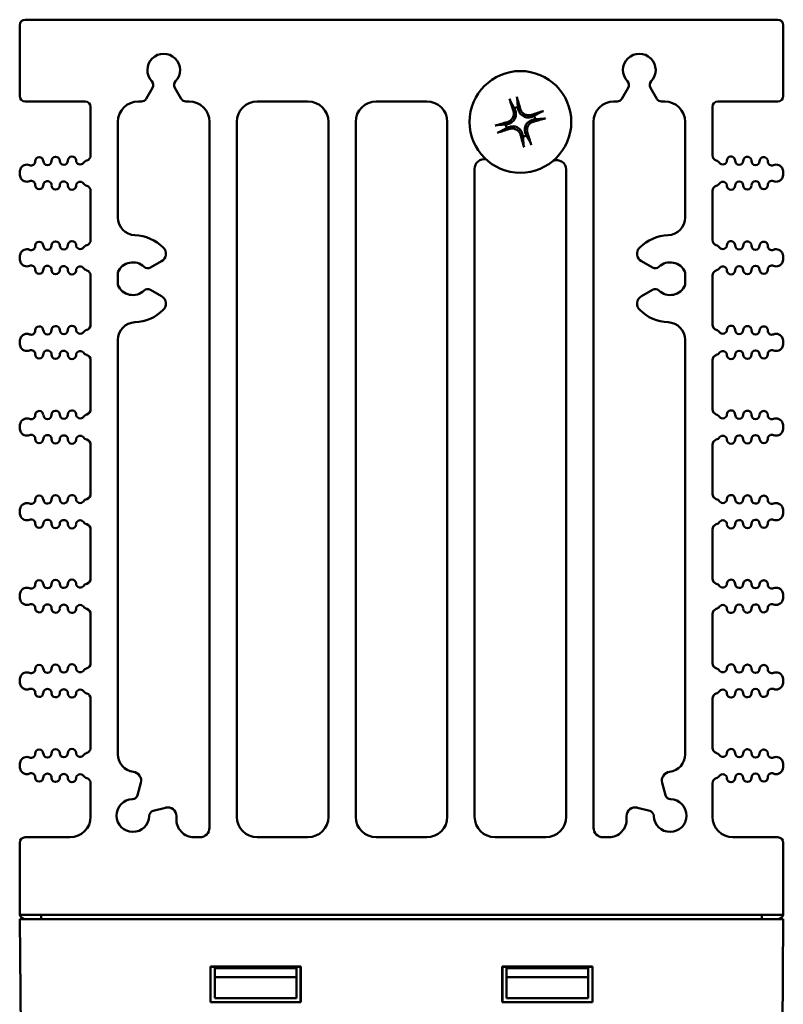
# Model space of a CAD drawing. Header units: inches. Extents: x 1 to 24, y 0.4 to 18.8.
# Tile 15 of 17: x 9.3 to 12.1, y 15.2 to 18.8. Entities that reach past the tile are written whole.
import ezdxf

# ---------------------------------------------------------------- set-up
doc = ezdxf.new("R2010")
doc.units = ezdxf.units.IN
doc.header["$LTSCALE"] = 0.8
doc.header["$MEASUREMENT"] = 0
doc.layers.add('Visible (ANSI)', color=7, linetype='Continuous', lineweight=50)

msp = doc.modelspace()

# ---------------------------------------------------------------- linework, layer by layer
at = {"layer": 'Visible (ANSI)'}
for p, q in [((9.3447, 18.4956), (9.3447, 18.7556)), ((12.1247, 18.7756), (9.3647, 18.7756)), ((12.1447, 18.4956), (12.1447, 18.7556)), ((9.8087, 18.4856), (9.8318, 18.5257)), ((9.9135, 18.5257), (9.9367, 18.4856)), ((11.5527, 18.4856), (11.5758, 18.5257)), ((11.6575, 18.5257), (11.6807, 18.4856)), ((9.3647, 18.4756), (9.5847, 18.4756)), ((9.7797, 18.4756), (9.7913, 18.4756)), ((9.954, 18.4756), (9.9657, 18.4756)), ((10.2157, 18.4756), (10.4017, 18.4756)), ((10.6517, 18.4756), (10.8377, 18.4756)), ((11.5237, 18.4756), (11.5353, 18.4756)), ((11.698, 18.4756), (11.7097, 18.4756)), ((11.9047, 18.4756), (12.1247, 18.4756)), ((9.6047, 18.4556), (9.6047, 18.2779)), ((11.8847, 18.2779), (11.8847, 18.4556)), ((9.7047, 18.0499), (9.7047, 18.4006)), ((10.0407, 18.4006), (10.0407, 15.8106)), ((10.1407, 15.8506), (10.1407, 18.4006)), ((10.4767, 18.4006), (10.4767, 15.8506)), ((10.5767, 15.8506), (10.5767, 18.4006)), ((10.9127, 18.4006), (10.9127, 15.8506)), ((11.4487, 15.8106), (11.4487, 18.4006)), ((11.7847, 18.4006), (11.7847, 18.0499)), ((9.3447, 18.2117), (9.3447, 18.2134)), ((11.0127, 15.8506), (11.0127, 18.2283)), ((11.3487, 18.2254), (11.3487, 15.8506)), ((12.1447, 18.2117), (12.1447, 18.2134)), ((9.6047, 18.1472), (9.6047, 17.9673)), ((11.8847, 17.9673), (11.8847, 18.1472)), ((9.3447, 17.9012), (9.3447, 17.9028)), ((9.8246, 17.866), (9.8648, 17.8893)), ((11.6245, 17.8893), (11.6647, 17.866)), ((12.1447, 17.9012), (12.1447, 17.9028)), ((9.7047, 17.8012), (9.7047, 17.8491)), ((11.7847, 17.8491), (11.7847, 17.8012)), ((9.6047, 17.8366), (9.6047, 17.6568)), ((11.8847, 17.6568), (11.8847, 17.8366)), ((9.8648, 17.7611), (9.8246, 17.7843)), ((11.6647, 17.7843), (11.6245, 17.7611)), ((9.7047, 16.0799), (9.7047, 17.6004)), ((11.7847, 17.6004), (11.7847, 16.0799)), ((9.3447, 17.5906), (9.3447, 17.5922)), ((12.1447, 17.5906), (12.1447, 17.5922)), ((9.6047, 17.5261), (9.6047, 17.3462)), ((11.8847, 17.3462), (11.8847, 17.5261)), ((9.3447, 17.2801), (9.3447, 17.2817)), ((12.1447, 17.2801), (12.1447, 17.2817)), ((9.6047, 17.2155), (9.6047, 17.0357)), ((11.8847, 17.0357), (11.8847, 17.2155)), ((9.3447, 16.9695), (9.3447, 16.9711)), ((12.1447, 16.9695), (12.1447, 16.9711)), ((9.6047, 16.905), (9.6047, 16.7251)), ((11.8847, 16.7251), (11.8847, 16.905)), ((9.3447, 16.659), (9.3447, 16.6606)), ((12.1447, 16.659), (12.1447, 16.6606)), ((9.6047, 16.5944), (9.6047, 16.4146)), ((11.8847, 16.4146), (11.8847, 16.5944)), ((9.3447, 16.3484), (9.3447, 16.35)), ((12.1447, 16.3484), (12.1447, 16.35)), ((9.6047, 16.2839), (9.6047, 16.104)), ((11.8847, 16.104), (11.8847, 16.2839)), ((9.3447, 16.0378), (9.3447, 16.0395)), ((12.1447, 16.0378), (12.1447, 16.0395)), ((9.6047, 15.9733), (9.6047, 15.8506)), ((9.7767, 15.93), (9.7888, 15.9754)), ((11.7005, 15.9754), (11.7127, 15.93)), ((11.8847, 15.8506), (11.8847, 15.9733)), ((9.8794, 15.8842), (9.8345, 15.8722)), ((11.6549, 15.8722), (11.61, 15.8842)), ((9.3447, 15.4956), (9.3447, 15.7556)), ((9.5297, 15.7756), (9.3647, 15.7756)), ((10.0057, 15.7756), (9.9842, 15.7756)), ((10.4017, 15.7756), (10.2157, 15.7756)), ((10.8377, 15.7756), (10.6517, 15.7756)), ((11.2737, 15.7756), (11.0877, 15.7756)), ((11.5051, 15.7756), (11.4837, 15.7756)), ((12.1247, 15.7756), (11.9597, 15.7756)), ((12.1447, 15.4956), (12.1447, 15.7556)), ((9.3447, 15.4756), (9.3947, 15.4756)), ((9.3447, 15.4756), (9.3605, 13.6646)), ((9.3453, 15.4906), (12.144, 15.4906)), ((12.0947, 15.4756), (9.3947, 15.4756)), ((9.4237, 15.4756), (9.4237, 15.4906)), ((12.0657, 15.4756), (12.0657, 15.4906)), ((12.0947, 15.4756), (12.1447, 15.4756)), ((12.1289, 13.6646), (12.1447, 15.4756)), ((10.0441, 15.3011), (10.0447, 15.3006)), ((10.0441, 15.1701), (10.0441, 15.3011)), ((10.0441, 15.3011), (10.3752, 15.3011)), ((10.0447, 15.3006), (10.0447, 15.1706)), ((10.3747, 15.3006), (10.0447, 15.3006)), ((10.0597, 15.2956), (10.0596, 15.3006)), ((10.0597, 15.2956), (10.3597, 15.2956)), ((10.0597, 15.2626), (10.0597, 15.2956)), ((10.3597, 15.3006), (10.3597, 15.2956)), ((10.3597, 15.2956), (10.3597, 15.2626)), ((10.3752, 15.3011), (10.3747, 15.3006)), ((10.3747, 15.1706), (10.3747, 15.3006)), ((10.3752, 15.3011), (10.3752, 15.1701)), ((11.1141, 15.3011), (11.4452, 15.3011)), ((11.1141, 15.3011), (11.1147, 15.3006)), ((11.1141, 15.1701), (11.1141, 15.3011)), ((11.4447, 15.3006), (11.1147, 15.3006)), ((11.1147, 15.3006), (11.1147, 15.1706)), ((11.1297, 15.2956), (11.1296, 15.3006)), ((11.1297, 15.2956), (11.4297, 15.2956)), ((11.1297, 15.2626), (11.1297, 15.2956)), ((11.4297, 15.3006), (11.4297, 15.2956)), ((11.4297, 15.2956), (11.4297, 15.2626)), ((11.4452, 15.3011), (11.4447, 15.3006)), ((11.4447, 15.1706), (11.4447, 15.3006)), ((11.4452, 15.3011), (11.4452, 15.1701)), ((10.0597, 15.2626), (10.3597, 15.2626)), ((10.0597, 15.1856), (10.0597, 15.2626)), ((10.3597, 15.2626), (10.3597, 15.1856)), ((11.1297, 15.2626), (11.4297, 15.2626)), ((11.1297, 15.1856), (11.1297, 15.2626)), ((11.4297, 15.2626), (11.4297, 15.1856)), ((10.3597, 15.1856), (10.0597, 15.1856)), ((11.4297, 15.1856), (11.1297, 15.1856)), ((10.0441, 15.1701), (10.0447, 15.1706)), ((10.3752, 15.1701), (10.0441, 15.1701)), ((10.0447, 15.1706), (10.3747, 15.1706)), ((10.3752, 15.1701), (10.3747, 15.1706)), ((11.1141, 15.1701), (11.1147, 15.1706)), ((11.4452, 15.1701), (11.1141, 15.1701)), ((11.1147, 15.1706), (11.4447, 15.1706)), ((11.4452, 15.1701), (11.4447, 15.1706))]:
    msp.add_line(p, q, dxfattribs=at)
msp.add_circle((11.1807, 18.4006), 0.1865, dxfattribs=at)
for centre, radius, start, end in [((9.3647, 18.7556), 0.02, 90, 180), ((12.1247, 18.7556), 0.02, 0, 90), ((9.8727, 18.5906), 0.06, 316.6545, 223.3455), ((11.6167, 18.5906), 0.06, 316.6545, 223.3455), ((9.8145, 18.5357), 0.02, 330, 43.3455), ((9.9308, 18.5357), 0.02, 136.6545, 210), ((11.5585, 18.5357), 0.02, 330, 43.3455), ((11.6748, 18.5357), 0.02, 136.6545, 210), ((9.3647, 18.4956), 0.02, 180, 270), ((9.5847, 18.4556), 0.02, 0, 90), ((9.7797, 18.4006), 0.075, 90, 180), ((9.7913, 18.4956), 0.02, 270, 330), ((9.954, 18.4956), 0.02, 210, 270), ((9.9657, 18.4006), 0.075, 0, 90), ((10.2157, 18.4006), 0.075, 90, 180), ((10.4017, 18.4006), 0.075, 0, 90), ((10.6517, 18.4006), 0.075, 90, 180), ((10.8377, 18.4006), 0.075, 0, 90), ((11.5237, 18.4006), 0.075, 90, 180), ((11.5353, 18.4956), 0.02, 270, 330), ((11.698, 18.4956), 0.02, 210, 270), ((11.7097, 18.4006), 0.075, 0, 90), ((11.9047, 18.4556), 0.02, 90, 180), ((12.1247, 18.4956), 0.02, 270, 0), ((11.1807, 18.4006), 0.0546, 99.8227, 113.6093), ((11.1807, 18.4006), 0.0546, 189.8227, 203.6093), ((11.1807, 18.4006), 0.0546, 9.8227, 23.6093), ((11.1807, 18.4006), 0.0546, 279.8227, 293.6093), ((9.3863, 18.2558), 0.015, 246.8521, 1.1017), ((9.4163, 18.2564), 0.015, 1.1017, 181.1017), ((9.4463, 18.257), 0.015, 181.1017, 1.1017), ((9.4763, 18.2576), 0.015, 1.1017, 181.1017), ((9.5063, 18.2582), 0.015, 181.1017, 1.1017), ((9.5363, 18.2587), 0.015, 1.1017, 181.1017), ((9.5663, 18.2593), 0.015, 181.1017, 322.4195), ((9.598, 18.2349), 0.025, 107.2568, 142.4195), ((9.5847, 18.2779), 0.02, 287.2568, 0), ((11.0477, 18.2283), 0.035, 77.3107, 180), ((11.3137, 18.2254), 0.035, 0, 111.7357), ((11.9047, 18.2779), 0.02, 180, 252.7432), ((11.8913, 18.2349), 0.025, 37.5805, 72.7432), ((11.923, 18.2593), 0.015, 217.5805, 358.8983), ((11.953, 18.2587), 0.015, 358.8983, 178.8983), ((11.983, 18.2582), 0.015, 178.8983, 358.8983), ((12.013, 18.2576), 0.015, 358.8983, 178.8983), ((12.043, 18.257), 0.015, 178.8983, 358.8983), ((12.073, 18.2564), 0.015, 358.8983, 178.8983), ((12.103, 18.2558), 0.015, 178.8983, 293.1479), ((9.3872, 18.2134), 0.0425, 160.9481, 180), ((9.3872, 18.2117), 0.0425, 180, 199.0519), ((9.3706, 18.2191), 0.025, 66.8521, 160.9481), ((12.1187, 18.2191), 0.025, 19.0519, 113.1479), ((12.1022, 18.2134), 0.0425, 0, 19.0519), ((12.1022, 18.2117), 0.0425, 340.9481, 0), ((9.3706, 18.206), 0.025, 199.0519, 293.1479), ((9.3863, 18.1692), 0.015, 358.8983, 113.1479), ((9.4463, 18.1681), 0.015, 358.8983, 178.8983), ((9.5063, 18.1669), 0.015, 358.8983, 178.8983), ((9.5663, 18.1658), 0.015, 37.5805, 178.8983), ((9.598, 18.1902), 0.025, 217.5805, 252.7432), ((11.8913, 18.1902), 0.025, 287.2568, 322.4195), ((11.923, 18.1658), 0.015, 1.1017, 142.4195), ((11.983, 18.1669), 0.015, 1.1017, 181.1017), ((12.043, 18.1681), 0.015, 1.1017, 181.1017), ((12.103, 18.1692), 0.015, 66.8521, 181.1017), ((12.1187, 18.206), 0.025, 246.8521, 340.9481), ((9.4163, 18.1687), 0.015, 178.8983, 358.8983), ((9.4763, 18.1675), 0.015, 178.8983, 358.8983), ((9.5363, 18.1664), 0.015, 178.8983, 358.8983), ((9.5847, 18.1472), 0.02, 0, 72.7432), ((11.9047, 18.1472), 0.02, 107.2568, 180), ((11.953, 18.1664), 0.015, 181.1017, 1.1017), ((12.013, 18.1675), 0.015, 181.1017, 1.1017), ((12.073, 18.1687), 0.015, 181.1017, 1.1017), ((9.7697, 18.0499), 0.065, 180, 267.4527), ((11.7197, 18.0499), 0.065, 272.5473, 0), ((9.4163, 17.9459), 0.015, 1.1017, 181.1017), ((9.4763, 17.947), 0.015, 1.1017, 181.1017), ((9.5363, 17.9482), 0.015, 1.1017, 181.1017), ((9.5847, 17.9673), 0.02, 287.2568, 0), ((9.7597, 17.8252), 0.16, 45.8354, 87.4527), ((11.7297, 17.8252), 0.16, 92.5473, 134.1646), ((11.9047, 17.9673), 0.02, 180, 252.7432), ((11.953, 17.9482), 0.015, 358.8983, 178.8983), ((12.013, 17.947), 0.015, 358.8983, 178.8983), ((12.073, 17.9459), 0.015, 358.8983, 178.8983), ((9.3706, 17.9085), 0.025, 66.8521, 160.9481), ((9.3863, 17.9453), 0.015, 246.8521, 1.1017), ((9.4463, 17.9464), 0.015, 181.1017, 1.1017), ((9.5063, 17.9476), 0.015, 181.1017, 1.1017), ((9.5663, 17.9488), 0.015, 181.1017, 322.4195), ((9.598, 17.9244), 0.025, 107.2568, 142.4195), ((9.8488, 17.917), 0.032, 300, 45.8354), ((11.6405, 17.917), 0.032, 134.1646, 240), ((11.8913, 17.9244), 0.025, 37.5805, 72.7432), ((11.923, 17.9488), 0.015, 217.5805, 358.8983), ((11.983, 17.9476), 0.015, 178.8983, 358.8983), ((12.043, 17.9464), 0.015, 178.8983, 358.8983), ((12.103, 17.9453), 0.015, 178.8983, 293.1479), ((12.1187, 17.9085), 0.025, 19.0519, 113.1479), ((9.3872, 17.9028), 0.0425, 160.9481, 180), ((9.3872, 17.9012), 0.0425, 180, 199.0519), ((9.3706, 17.8955), 0.025, 199.0519, 293.1479), ((9.7597, 17.8252), 0.06, 46.6545, 156.4435), ((11.7297, 17.8252), 0.06, 23.5565, 133.3455), ((12.1187, 17.8955), 0.025, 246.8521, 340.9481), ((12.1022, 17.9028), 0.0425, 0, 19.0519), ((12.1022, 17.9012), 0.0425, 340.9481, 0), ((9.3863, 17.8587), 0.015, 358.8983, 113.1479), ((9.4163, 17.8581), 0.015, 178.8983, 358.8983), ((9.4463, 17.8575), 0.015, 358.8983, 178.8983), ((9.4763, 17.857), 0.015, 178.8983, 358.8983), ((9.5063, 17.8564), 0.015, 358.8983, 178.8983), ((9.5363, 17.8558), 0.015, 178.8983, 358.8983), ((9.5663, 17.8552), 0.015, 37.5805, 178.8983), ((9.598, 17.8796), 0.025, 217.5805, 252.7432), ((9.5847, 17.8366), 0.02, 0, 72.7432), ((9.8146, 17.8833), 0.02, 226.6545, 300), ((11.6747, 17.8833), 0.02, 240, 313.3455), ((11.9047, 17.8366), 0.02, 107.2568, 180), ((11.8913, 17.8796), 0.025, 287.2568, 322.4195), ((11.923, 17.8552), 0.015, 1.1017, 142.4195), ((11.953, 17.8558), 0.015, 181.1017, 1.1017), ((11.983, 17.8564), 0.015, 1.1017, 181.1017), ((12.013, 17.857), 0.015, 181.1017, 1.1017), ((12.043, 17.8575), 0.015, 1.1017, 181.1017), ((12.073, 17.8581), 0.015, 181.1017, 1.1017), ((12.103, 17.8587), 0.015, 66.8521, 181.1017), ((9.7597, 17.8252), 0.06, 203.5565, 313.3455), ((9.8146, 17.767), 0.02, 60, 133.3455), ((11.6747, 17.767), 0.02, 46.6545, 120), ((11.7297, 17.8252), 0.06, 226.6545, 336.4435), ((9.8488, 17.7333), 0.032, 314.1646, 60), ((11.6405, 17.7333), 0.032, 120, 225.8354), ((9.7597, 17.8252), 0.16, 272.5473, 314.1646), ((11.7297, 17.8252), 0.16, 225.8354, 267.4527), ((9.3863, 17.6347), 0.015, 246.8521, 1.1017), ((9.4163, 17.6353), 0.015, 1.1017, 181.1017), ((9.4463, 17.6359), 0.015, 181.1017, 1.1017), ((9.4763, 17.6365), 0.015, 1.1017, 181.1017), ((9.5063, 17.637), 0.015, 181.1017, 1.1017), ((9.5363, 17.6376), 0.015, 1.1017, 181.1017), ((9.5663, 17.6382), 0.015, 181.1017, 322.4195), ((9.598, 17.6138), 0.025, 107.2568, 142.4195), ((9.5847, 17.6568), 0.02, 287.2568, 0), ((9.7697, 17.6004), 0.065, 92.5473, 180), ((11.7197, 17.6004), 0.065, 0, 87.4527), ((11.9047, 17.6568), 0.02, 180, 252.7432), ((11.8913, 17.6138), 0.025, 37.5805, 72.7432), ((11.923, 17.6382), 0.015, 217.5805, 358.8983), ((11.953, 17.6376), 0.015, 358.8983, 178.8983), ((11.983, 17.637), 0.015, 178.8983, 358.8983), ((12.013, 17.6365), 0.015, 358.8983, 178.8983), ((12.043, 17.6359), 0.015, 178.8983, 358.8983), ((12.073, 17.6353), 0.015, 358.8983, 178.8983), ((12.103, 17.6347), 0.015, 178.8983, 293.1479), ((9.3872, 17.5922), 0.0425, 160.9481, 180), ((9.3706, 17.598), 0.025, 66.8521, 160.9481), ((12.1187, 17.598), 0.025, 19.0519, 113.1479), ((12.1022, 17.5922), 0.0425, 0, 19.0519), ((9.3872, 17.5906), 0.0425, 180, 199.0519), ((9.3706, 17.5849), 0.025, 199.0519, 293.1479), ((9.3863, 17.5481), 0.015, 358.8983, 113.1479), ((9.4463, 17.547), 0.015, 358.8983, 178.8983), ((9.5063, 17.5458), 0.015, 358.8983, 178.8983), ((9.5663, 17.5447), 0.015, 37.5805, 178.8983), ((11.923, 17.5447), 0.015, 1.1017, 142.4195), ((11.983, 17.5458), 0.015, 1.1017, 181.1017), ((12.043, 17.547), 0.015, 1.1017, 181.1017), ((12.103, 17.5481), 0.015, 66.8521, 181.1017), ((12.1187, 17.5849), 0.025, 246.8521, 340.9481), ((12.1022, 17.5906), 0.0425, 340.9481, 0), ((9.4163, 17.5476), 0.015, 178.8983, 358.8983), ((9.4763, 17.5464), 0.015, 178.8983, 358.8983), ((9.5363, 17.5452), 0.015, 178.8983, 358.8983), ((9.598, 17.5691), 0.025, 217.5805, 252.7432), ((9.5847, 17.5261), 0.02, 0, 72.7432), ((11.9047, 17.5261), 0.02, 107.2568, 180), ((11.8913, 17.5691), 0.025, 287.2568, 322.4195), ((11.953, 17.5452), 0.015, 181.1017, 1.1017), ((12.013, 17.5464), 0.015, 181.1017, 1.1017), ((12.073, 17.5476), 0.015, 181.1017, 1.1017), ((9.5847, 17.3462), 0.02, 287.2568, 0), ((11.9047, 17.3462), 0.02, 180, 252.7432), ((9.3706, 17.2874), 0.025, 66.8521, 160.9481), ((9.3863, 17.3242), 0.015, 246.8521, 1.1017), ((9.4163, 17.3248), 0.015, 1.1017, 181.1017), ((9.4463, 17.3253), 0.015, 181.1017, 1.1017), ((9.4763, 17.3259), 0.015, 1.1017, 181.1017), ((9.5063, 17.3265), 0.015, 181.1017, 1.1017), ((9.5363, 17.3271), 0.015, 1.1017, 181.1017), ((9.5663, 17.3276), 0.015, 181.1017, 322.4195), ((9.598, 17.3032), 0.025, 107.2568, 142.4195), ((11.8913, 17.3032), 0.025, 37.5805, 72.7432), ((11.923, 17.3276), 0.015, 217.5805, 358.8983), ((11.953, 17.3271), 0.015, 358.8983, 178.8983), ((11.983, 17.3265), 0.015, 178.8983, 358.8983), ((12.013, 17.3259), 0.015, 358.8983, 178.8983), ((12.043, 17.3253), 0.015, 178.8983, 358.8983), ((12.073, 17.3248), 0.015, 358.8983, 178.8983), ((12.103, 17.3242), 0.015, 178.8983, 293.1479), ((12.1187, 17.2874), 0.025, 19.0519, 113.1479), ((9.3872, 17.2817), 0.0425, 160.9481, 180), ((9.3872, 17.2801), 0.0425, 180, 199.0519), ((12.1022, 17.2817), 0.0425, 0, 19.0519), ((12.1022, 17.2801), 0.0425, 340.9481, 0), ((9.3706, 17.2744), 0.025, 199.0519, 293.1479), ((9.3863, 17.2376), 0.015, 358.8983, 113.1479), ((9.4163, 17.237), 0.015, 178.8983, 358.8983), ((9.4463, 17.2364), 0.015, 358.8983, 178.8983), ((9.4763, 17.2358), 0.015, 178.8983, 358.8983), ((9.5063, 17.2353), 0.015, 358.8983, 178.8983), ((9.5363, 17.2347), 0.015, 178.8983, 358.8983), ((9.5663, 17.2341), 0.015, 37.5805, 178.8983), ((9.598, 17.2585), 0.025, 217.5805, 252.7432), ((9.5847, 17.2155), 0.02, 0, 72.7432), ((11.9047, 17.2155), 0.02, 107.2568, 180), ((11.8913, 17.2585), 0.025, 287.2568, 322.4195), ((11.923, 17.2341), 0.015, 1.1017, 142.4195), ((11.953, 17.2347), 0.015, 181.1017, 1.1017), ((11.983, 17.2353), 0.015, 1.1017, 181.1017), ((12.013, 17.2358), 0.015, 181.1017, 1.1017), ((12.043, 17.2364), 0.015, 1.1017, 181.1017), ((12.073, 17.237), 0.015, 181.1017, 1.1017), ((12.103, 17.2376), 0.015, 66.8521, 181.1017), ((12.1187, 17.2744), 0.025, 246.8521, 340.9481), ((9.4163, 17.0142), 0.015, 1.1017, 181.1017), ((9.4763, 17.0154), 0.015, 1.1017, 181.1017), ((9.5363, 17.0165), 0.015, 1.1017, 181.1017), ((9.5847, 17.0357), 0.02, 287.2568, 0), ((11.9047, 17.0357), 0.02, 180, 252.7432), ((11.953, 17.0165), 0.015, 358.8983, 178.8983), ((12.013, 17.0154), 0.015, 358.8983, 178.8983), ((12.073, 17.0142), 0.015, 358.8983, 178.8983), ((9.3872, 16.9711), 0.0425, 160.9481, 180), ((9.3706, 16.9768), 0.025, 66.8521, 160.9481), ((9.3863, 17.0136), 0.015, 246.8521, 1.1017), ((9.4463, 17.0148), 0.015, 181.1017, 1.1017), ((9.5063, 17.0159), 0.015, 181.1017, 1.1017), ((9.5663, 17.0171), 0.015, 181.1017, 322.4195), ((9.598, 16.9927), 0.025, 107.2568, 142.4195), ((11.8913, 16.9927), 0.025, 37.5805, 72.7432), ((11.923, 17.0171), 0.015, 217.5805, 358.8983), ((11.983, 17.0159), 0.015, 178.8983, 358.8983), ((12.043, 17.0148), 0.015, 178.8983, 358.8983), ((12.103, 17.0136), 0.015, 178.8983, 293.1479), ((12.1187, 16.9768), 0.025, 19.0519, 113.1479), ((12.1022, 16.9711), 0.0425, 0, 19.0519), ((9.3872, 16.9695), 0.0425, 180, 199.0519), ((9.3706, 16.9638), 0.025, 199.0519, 293.1479), ((12.1187, 16.9638), 0.025, 246.8521, 340.9481), ((12.1022, 16.9695), 0.0425, 340.9481, 0), ((9.3863, 16.927), 0.015, 358.8983, 113.1479), ((9.4163, 16.9264), 0.015, 178.8983, 358.8983), ((9.4463, 16.9259), 0.015, 358.8983, 178.8983), ((9.4763, 16.9253), 0.015, 178.8983, 358.8983), ((9.5063, 16.9247), 0.015, 358.8983, 178.8983), ((9.5363, 16.9241), 0.015, 178.8983, 358.8983), ((9.5663, 16.9236), 0.015, 37.5805, 178.8983), ((9.598, 16.948), 0.025, 217.5805, 252.7432), ((9.5847, 16.905), 0.02, 0, 72.7432), ((11.9047, 16.905), 0.02, 107.2568, 180), ((11.8913, 16.948), 0.025, 287.2568, 322.4195), ((11.923, 16.9236), 0.015, 1.1017, 142.4195), ((11.953, 16.9241), 0.015, 181.1017, 1.1017), ((11.983, 16.9247), 0.015, 1.1017, 181.1017), ((12.013, 16.9253), 0.015, 181.1017, 1.1017), ((12.043, 16.9259), 0.015, 1.1017, 181.1017), ((12.073, 16.9264), 0.015, 181.1017, 1.1017), ((12.103, 16.927), 0.015, 66.8521, 181.1017), ((9.3863, 16.7031), 0.015, 246.8521, 1.1017), ((9.4163, 16.7036), 0.015, 1.1017, 181.1017), ((9.4463, 16.7042), 0.015, 181.1017, 1.1017), ((9.4763, 16.7048), 0.015, 1.1017, 181.1017), ((9.5063, 16.7054), 0.015, 181.1017, 1.1017), ((9.5363, 16.706), 0.015, 1.1017, 181.1017), ((9.5663, 16.7065), 0.015, 181.1017, 322.4195), ((9.598, 16.6821), 0.025, 107.2568, 142.4195), ((9.5847, 16.7251), 0.02, 287.2568, 0), ((11.9047, 16.7251), 0.02, 180, 252.7432), ((11.8913, 16.6821), 0.025, 37.5805, 72.7432), ((11.923, 16.7065), 0.015, 217.5805, 358.8983), ((11.953, 16.706), 0.015, 358.8983, 178.8983), ((11.983, 16.7054), 0.015, 178.8983, 358.8983), ((12.013, 16.7048), 0.015, 358.8983, 178.8983), ((12.043, 16.7042), 0.015, 178.8983, 358.8983), ((12.073, 16.7036), 0.015, 358.8983, 178.8983), ((12.103, 16.7031), 0.015, 178.8983, 293.1479), ((9.3872, 16.6606), 0.0425, 160.9481, 180), ((9.3872, 16.659), 0.0425, 180, 199.0519), ((9.3706, 16.6663), 0.025, 66.8521, 160.9481), ((12.1187, 16.6663), 0.025, 19.0519, 113.1479), ((12.1022, 16.6606), 0.0425, 0, 19.0519), ((12.1022, 16.659), 0.0425, 340.9481, 0), ((9.3706, 16.6532), 0.025, 199.0519, 293.1479), ((9.3863, 16.6165), 0.015, 358.8983, 113.1479), ((9.4463, 16.6153), 0.015, 358.8983, 178.8983), ((9.5063, 16.6142), 0.015, 358.8983, 178.8983), ((9.5663, 16.613), 0.015, 37.5805, 178.8983), ((9.598, 16.6374), 0.025, 217.5805, 252.7432), ((11.8913, 16.6374), 0.025, 287.2568, 322.4195), ((11.923, 16.613), 0.015, 1.1017, 142.4195), ((11.983, 16.6142), 0.015, 1.1017, 181.1017), ((12.043, 16.6153), 0.015, 1.1017, 181.1017), ((12.103, 16.6165), 0.015, 66.8521, 181.1017), ((12.1187, 16.6532), 0.025, 246.8521, 340.9481), ((9.4163, 16.6159), 0.015, 178.8983, 358.8983), ((9.4763, 16.6147), 0.015, 178.8983, 358.8983), ((9.5363, 16.6136), 0.015, 178.8983, 358.8983), ((9.5847, 16.5944), 0.02, 0, 72.7432), ((11.9047, 16.5944), 0.02, 107.2568, 180), ((11.953, 16.6136), 0.015, 181.1017, 1.1017), ((12.013, 16.6147), 0.015, 181.1017, 1.1017), ((12.073, 16.6159), 0.015, 181.1017, 1.1017), ((9.4163, 16.3931), 0.015, 1.1017, 181.1017), ((9.4763, 16.3942), 0.015, 1.1017, 181.1017), ((9.5363, 16.3954), 0.015, 1.1017, 181.1017), ((9.5847, 16.4146), 0.02, 287.2568, 0), ((11.9047, 16.4146), 0.02, 180, 252.7432), ((11.953, 16.3954), 0.015, 358.8983, 178.8983), ((12.013, 16.3942), 0.015, 358.8983, 178.8983), ((12.073, 16.3931), 0.015, 358.8983, 178.8983), ((9.3706, 16.3557), 0.025, 66.8521, 160.9481), ((9.3863, 16.3925), 0.015, 246.8521, 1.1017), ((9.4463, 16.3937), 0.015, 181.1017, 1.1017), ((9.5063, 16.3948), 0.015, 181.1017, 1.1017), ((9.5663, 16.396), 0.015, 181.1017, 322.4195), ((9.598, 16.3716), 0.025, 107.2568, 142.4195), ((11.8913, 16.3716), 0.025, 37.5805, 72.7432), ((11.923, 16.396), 0.015, 217.5805, 358.8983), ((11.983, 16.3948), 0.015, 178.8983, 358.8983), ((12.043, 16.3937), 0.015, 178.8983, 358.8983), ((12.103, 16.3925), 0.015, 178.8983, 293.1479), ((12.1187, 16.3557), 0.025, 19.0519, 113.1479), ((9.3872, 16.35), 0.0425, 160.9481, 180), ((9.3872, 16.3484), 0.0425, 180, 199.0519), ((9.3706, 16.3427), 0.025, 199.0519, 293.1479), ((12.1187, 16.3427), 0.025, 246.8521, 340.9481), ((12.1022, 16.35), 0.0425, 0, 19.0519), ((12.1022, 16.3484), 0.0425, 340.9481, 0), ((9.3863, 16.3059), 0.015, 358.8983, 113.1479), ((9.4163, 16.3053), 0.015, 178.8983, 358.8983), ((9.4463, 16.3048), 0.015, 358.8983, 178.8983), ((9.4763, 16.3042), 0.015, 178.8983, 358.8983), ((9.5063, 16.3036), 0.015, 358.8983, 178.8983), ((9.5363, 16.303), 0.015, 178.8983, 358.8983), ((9.5663, 16.3024), 0.015, 37.5805, 178.8983), ((9.598, 16.3268), 0.025, 217.5805, 252.7432), ((9.5847, 16.2839), 0.02, 0, 72.7432), ((11.9047, 16.2839), 0.02, 107.2568, 180), ((11.8913, 16.3268), 0.025, 287.2568, 322.4195), ((11.923, 16.3024), 0.015, 1.1017, 142.4195), ((11.953, 16.303), 0.015, 181.1017, 1.1017), ((11.983, 16.3036), 0.015, 1.1017, 181.1017), ((12.013, 16.3042), 0.015, 181.1017, 1.1017), ((12.043, 16.3048), 0.015, 1.1017, 181.1017), ((12.073, 16.3053), 0.015, 181.1017, 1.1017), ((12.103, 16.3059), 0.015, 66.8521, 181.1017), ((9.3863, 16.082), 0.015, 246.8521, 1.1017), ((9.4163, 16.0825), 0.015, 1.1017, 181.1017), ((9.4463, 16.0831), 0.015, 181.1017, 1.1017), ((9.4763, 16.0837), 0.015, 1.1017, 181.1017), ((9.5063, 16.0843), 0.015, 181.1017, 1.1017), ((9.5363, 16.0848), 0.015, 1.1017, 181.1017), ((9.5663, 16.0854), 0.015, 181.1017, 322.4195), ((9.598, 16.061), 0.025, 107.2568, 142.4195), ((9.5847, 16.104), 0.02, 287.2568, 0), ((9.7697, 16.0799), 0.065, 180, 263.0535), ((11.7197, 16.0799), 0.065, 276.9465, 0), ((11.9047, 16.104), 0.02, 180, 252.7432), ((11.8913, 16.061), 0.025, 37.5805, 72.7432), ((11.923, 16.0854), 0.015, 217.5805, 358.8983), ((11.953, 16.0848), 0.015, 358.8983, 178.8983), ((11.983, 16.0843), 0.015, 178.8983, 358.8983), ((12.013, 16.0837), 0.015, 358.8983, 178.8983), ((12.043, 16.0831), 0.015, 178.8983, 358.8983), ((12.073, 16.0825), 0.015, 358.8983, 178.8983), ((12.103, 16.082), 0.015, 178.8983, 293.1479), ((9.3872, 16.0395), 0.0425, 160.9481, 180), ((9.3706, 16.0452), 0.025, 66.8521, 160.9481), ((12.1187, 16.0452), 0.025, 19.0519, 113.1479), ((12.1022, 16.0395), 0.0425, 0, 19.0519), ((9.3872, 16.0378), 0.0425, 180, 199.0519), ((9.3706, 16.0321), 0.025, 199.0519, 293.1479), ((9.3863, 15.9954), 0.015, 358.8983, 113.1479), ((9.4463, 15.9942), 0.015, 358.8983, 178.8983), ((9.5063, 15.993), 0.015, 358.8983, 178.8983), ((9.5663, 15.9919), 0.015, 37.5805, 178.8983), ((9.7579, 15.9837), 0.032, 345, 83.0535), ((11.7314, 15.9837), 0.032, 96.9465, 195), ((11.923, 15.9919), 0.015, 1.1017, 142.4195), ((11.983, 15.993), 0.015, 1.1017, 181.1017), ((12.043, 15.9942), 0.015, 1.1017, 181.1017), ((12.103, 15.9954), 0.015, 66.8521, 181.1017), ((12.1187, 16.0321), 0.025, 246.8521, 340.9481), ((12.1022, 16.0378), 0.0425, 340.9481, 0), ((9.4163, 15.9948), 0.015, 178.8983, 358.8983), ((9.4763, 15.9936), 0.015, 178.8983, 358.8983), ((9.5363, 15.9925), 0.015, 178.8983, 358.8983), ((9.598, 16.0163), 0.025, 217.5805, 252.7432), ((9.5847, 15.9733), 0.02, 0, 72.7432), ((11.9047, 15.9733), 0.02, 107.2568, 180), ((11.8913, 16.0163), 0.025, 287.2568, 322.4195), ((11.953, 15.9925), 0.015, 181.1017, 1.1017), ((12.013, 15.9936), 0.015, 181.1017, 1.1017), ((12.073, 15.9948), 0.015, 181.1017, 1.1017), ((9.7597, 15.8552), 0.06, 91.6545, 358.3455), ((9.7573, 15.9351), 0.02, 271.6545, 345), ((11.7297, 15.8552), 0.06, 181.6545, 88.3455), ((11.732, 15.9351), 0.02, 195, 268.3455), ((9.8396, 15.8529), 0.02, 105, 178.3455), ((9.8876, 15.8533), 0.032, 359.1646, 105), ((11.6017, 15.8533), 0.032, 75, 180.8354), ((11.6497, 15.8529), 0.02, 1.6545, 75), ((9.5297, 15.8506), 0.075, 270, 0), ((9.9842, 15.8406), 0.065, 176.2886, 270), ((9.7597, 15.8552), 0.16, 356.2886, 359.1646), ((10.2157, 15.8506), 0.075, 180, 270), ((10.4017, 15.8506), 0.075, 270, 0), ((10.6517, 15.8506), 0.075, 180, 270), ((10.8377, 15.8506), 0.075, 270, 0), ((11.0877, 15.8506), 0.075, 180, 270), ((11.2737, 15.8506), 0.075, 270, 0), ((11.5051, 15.8406), 0.065, 270, 3.7114), ((11.7297, 15.8552), 0.16, 180.8354, 183.7114), ((11.9597, 15.8506), 0.075, 180, 270), ((10.0057, 15.8106), 0.035, 270, 0), ((11.4837, 15.8106), 0.035, 180, 270), ((9.3647, 15.7556), 0.02, 90, 180), ((12.1247, 15.7556), 0.02, 0, 90), ((9.3647, 15.4956), 0.02, 180, 194.4775), ((9.3647, 15.4956), 0.02, 194.4775, 270), ((12.1247, 15.4956), 0.02, 270, 345.5225), ((12.1247, 15.4956), 0.02, 345.5225, 0)]:
    msp.add_arc(centre, radius, start, end, dxfattribs=at)
for centre, major_axis, start_param, end_param in [((11.1897, 18.4037), (0.0792, -0.2289), 4.319984, 4.518883), ((11.1714, 18.3982), (-0.06, 0.2347), 4.905895, 5.104794), ((11.1838, 18.3916), (-0.2289, -0.0792), 4.319984, 4.518883), ((11.183, 18.3913), (-0.2347, -0.06), 4.905895, 5.104794), ((11.1783, 18.4099), (0.2347, 0.06), 4.905895, 5.104794), ((11.1775, 18.4096), (0.2289, 0.0792), 4.319984, 4.518883), ((11.1716, 18.3975), (-0.0792, 0.2289), 4.319984, 4.518883), ((11.1899, 18.403), (0.06, -0.2347), 4.905895, 5.104794)]:
    msp.add_ellipse(centre, major_axis=major_axis, ratio=0.087156, start_param=start_param, end_param=end_param, dxfattribs=at)
for points, knots in [([(11.1438, 18.4775), (11.1437, 18.4777), (11.1435, 18.4781), (11.1431, 18.479), (11.1428, 18.4797), (11.1423, 18.481), (11.142, 18.4819), (11.1415, 18.4833), (11.1412, 18.4842), (11.141, 18.4849), (11.141, 18.4849), (11.141, 18.4849)], [0.05376772, 0.05376772, 0.05376772, 0.05376772, 0.05852386, 0.05852386, 0.06435611, 0.06435611, 0.07022423, 0.07022423, 0.07609738, 0.07609738, 0.07612654, 0.07612654, 0.07612654, 0.07612654]), ([(11.1673, 18.4928), (11.1673, 18.4928), (11.1673, 18.4928), (11.1675, 18.4921), (11.1678, 18.4912), (11.1682, 18.4898), (11.1684, 18.4889), (11.1687, 18.4875), (11.1688, 18.4867), (11.169, 18.4858), (11.169, 18.4854), (11.1691, 18.485)], [0.01759685, 0.01759685, 0.01759685, 0.01759685, 0.01762601, 0.01762601, 0.02349917, 0.02349917, 0.02936729, 0.02936729, 0.03519954, 0.03519954, 0.03995567, 0.03995567, 0.03995567, 0.03995567]), ([(11.1549, 18.441), (11.1561, 18.4373), (11.1567, 18.433), (11.1561, 18.4246), (11.155, 18.4204), (11.1515, 18.4132), (11.1489, 18.4098), (11.1427, 18.4041), (11.139, 18.402), (11.1345, 18.4004), (11.1336, 18.4001), (11.1328, 18.3999)], [0, 0, 0, 0, 0.030458, 0.030458, 0.060916, 0.060916, 0.0912553, 0.0912553, 0.1215946, 0.1215946, 0.1282974, 0.1282974, 0.1282974, 0.1282974]), ([(11.1617, 18.4433), (11.1635, 18.4387), (11.1645, 18.4336), (11.1644, 18.4255), (11.164, 18.4227), (11.1626, 18.4171), (11.1616, 18.4143), (11.1587, 18.409), (11.157, 18.4066), (11.1531, 18.4023), (11.1509, 18.4004), (11.1443, 18.3959), (11.1394, 18.3939), (11.1345, 18.3929)], [0.4461869, 0.4461869, 0.4461869, 0.4461869, 0.4884014, 0.4884014, 0.5115829, 0.5115829, 0.5347643, 0.5347643, 0.5579458, 0.5579458, 0.5811273, 0.5811273, 0.6233417, 0.6233417, 0.6233417, 0.6233417]), ([(11.2234, 18.4196), (11.2188, 18.4177), (11.2136, 18.4167), (11.2056, 18.4168), (11.2027, 18.4172), (11.1971, 18.4186), (11.1944, 18.4197), (11.189, 18.4225), (11.1866, 18.4243), (11.1824, 18.4282), (11.1805, 18.4304), (11.1759, 18.437), (11.1739, 18.4419), (11.1729, 18.4467)], [0.4461869, 0.4461869, 0.4461869, 0.4461869, 0.4884014, 0.4884014, 0.5115829, 0.5115829, 0.5347643, 0.5347643, 0.5579458, 0.5579458, 0.5811273, 0.5811273, 0.6233417, 0.6233417, 0.6233417, 0.6233417]), ([(11.221, 18.4264), (11.2173, 18.4251), (11.2131, 18.4246), (11.2046, 18.4251), (11.2005, 18.4263), (11.1933, 18.4298), (11.1898, 18.4323), (11.1842, 18.4386), (11.1821, 18.4423), (11.1804, 18.4468), (11.1802, 18.4476), (11.1799, 18.4485)], [0, 0, 0, 0, 0.030458, 0.030458, 0.060916, 0.060916, 0.0912553, 0.0912553, 0.1215946, 0.1215946, 0.1282974, 0.1282974, 0.1282974, 0.1282974]), ([(11.2575, 18.4374), (11.2578, 18.4376), (11.2582, 18.4378), (11.2591, 18.4382), (11.2598, 18.4385), (11.2611, 18.439), (11.2619, 18.4393), (11.2634, 18.4398), (11.2643, 18.4401), (11.265, 18.4403), (11.265, 18.4403), (11.265, 18.4403)], [0.05376772, 0.05376772, 0.05376772, 0.05376772, 0.05852386, 0.05852386, 0.06435611, 0.06435611, 0.07022423, 0.07022423, 0.07609738, 0.07609738, 0.07612654, 0.07612654, 0.07612654, 0.07612654]), ([(11.1996, 18.3579), (11.1978, 18.3625), (11.1968, 18.3676), (11.1969, 18.3757), (11.1973, 18.3785), (11.1987, 18.3841), (11.1997, 18.3869), (11.2026, 18.3922), (11.2043, 18.3946), (11.2082, 18.3989), (11.2104, 18.4008), (11.217, 18.4053), (11.2219, 18.4073), (11.2268, 18.4083)], [0.4461869, 0.4461869, 0.4461869, 0.4461869, 0.4884014, 0.4884014, 0.5115829, 0.5115829, 0.5347643, 0.5347643, 0.5579458, 0.5579458, 0.5811273, 0.5811273, 0.6233417, 0.6233417, 0.6233417, 0.6233417]), ([(11.2064, 18.3602), (11.2052, 18.3639), (11.2046, 18.3682), (11.2052, 18.3766), (11.2063, 18.3808), (11.2098, 18.388), (11.2124, 18.3914), (11.2187, 18.3971), (11.2224, 18.3992), (11.2269, 18.4008), (11.2277, 18.4011), (11.2286, 18.4013)], [0, 0, 0, 0, 0.030458, 0.030458, 0.060916, 0.060916, 0.0912553, 0.0912553, 0.1215946, 0.1215946, 0.1282974, 0.1282974, 0.1282974, 0.1282974]), ([(11.2729, 18.4139), (11.2729, 18.4139), (11.2729, 18.4139), (11.2722, 18.4137), (11.2713, 18.4135), (11.2698, 18.4131), (11.2689, 18.4129), (11.2675, 18.4126), (11.2668, 18.4124), (11.2658, 18.4123), (11.2654, 18.4122), (11.2651, 18.4122)], [0.01759685, 0.01759685, 0.01759685, 0.01759685, 0.01762601, 0.01762601, 0.02349917, 0.02349917, 0.02936729, 0.02936729, 0.03519954, 0.03519954, 0.03995567, 0.03995567, 0.03995567, 0.03995567]), ([(11.0884, 18.3873), (11.0884, 18.3873), (11.0885, 18.3873), (11.0891, 18.3875), (11.09, 18.3877), (11.0915, 18.3881), (11.0924, 18.3883), (11.0938, 18.3886), (11.0945, 18.3888), (11.0955, 18.3889), (11.0959, 18.389), (11.0962, 18.389)], [0.01759685, 0.01759685, 0.01759685, 0.01759685, 0.01762601, 0.01762601, 0.02349917, 0.02349917, 0.02936729, 0.02936729, 0.03519954, 0.03519954, 0.03995567, 0.03995567, 0.03995567, 0.03995567]), ([(11.1038, 18.3638), (11.1035, 18.3636), (11.1031, 18.3634), (11.1023, 18.363), (11.1015, 18.3627), (11.1002, 18.3622), (11.0994, 18.3619), (11.0979, 18.3614), (11.0971, 18.3611), (11.0964, 18.3609), (11.0964, 18.3609), (11.0964, 18.3609)], [0.05376772, 0.05376772, 0.05376772, 0.05376772, 0.05852386, 0.05852386, 0.06435611, 0.06435611, 0.07022423, 0.07022423, 0.07609738, 0.07609738, 0.07612654, 0.07612654, 0.07612654, 0.07612654]), ([(11.1379, 18.3816), (11.1425, 18.3835), (11.1477, 18.3845), (11.1557, 18.3844), (11.1586, 18.384), (11.1642, 18.3826), (11.1669, 18.3815), (11.1723, 18.3787), (11.1747, 18.3769), (11.179, 18.373), (11.1808, 18.3708), (11.1854, 18.3642), (11.1874, 18.3593), (11.1884, 18.3545)], [0.4461869, 0.4461869, 0.4461869, 0.4461869, 0.4884014, 0.4884014, 0.5115829, 0.5115829, 0.5347643, 0.5347643, 0.5579458, 0.5579458, 0.5811273, 0.5811273, 0.6233417, 0.6233417, 0.6233417, 0.6233417]), ([(11.1403, 18.3748), (11.144, 18.3761), (11.1483, 18.3766), (11.1567, 18.3761), (11.1608, 18.3749), (11.168, 18.3714), (11.1715, 18.3689), (11.1771, 18.3626), (11.1793, 18.3589), (11.1809, 18.3544), (11.1812, 18.3536), (11.1814, 18.3527)], [0, 0, 0, 0, 0.030458, 0.030458, 0.060916, 0.060916, 0.0912553, 0.0912553, 0.1215946, 0.1215946, 0.1282974, 0.1282974, 0.1282974, 0.1282974]), ([(11.2175, 18.3237), (11.2176, 18.3235), (11.2178, 18.3231), (11.2182, 18.3222), (11.2185, 18.3215), (11.219, 18.3202), (11.2193, 18.3193), (11.2199, 18.3179), (11.2201, 18.317), (11.2203, 18.3163), (11.2203, 18.3163), (11.2203, 18.3163)], [0.05376772, 0.05376772, 0.05376772, 0.05376772, 0.05852386, 0.05852386, 0.06435611, 0.06435611, 0.07022423, 0.07022423, 0.07609738, 0.07609738, 0.07612654, 0.07612654, 0.07612654, 0.07612654]), ([(11.194, 18.3084), (11.194, 18.3084), (11.194, 18.3084), (11.1938, 18.3091), (11.1935, 18.31), (11.1932, 18.3114), (11.1929, 18.3123), (11.1926, 18.3137), (11.1925, 18.3145), (11.1923, 18.3154), (11.1923, 18.3159), (11.1923, 18.3162)], [0.01759685, 0.01759685, 0.01759685, 0.01759685, 0.01762601, 0.01762601, 0.02349917, 0.02349917, 0.02936729, 0.02936729, 0.03519954, 0.03519954, 0.03995567, 0.03995567, 0.03995567, 0.03995567])]:
    msp.add_open_spline(points, degree=3, knots=knots, dxfattribs=at)
for points, weights in [([(11.1438, 18.4775), (11.1529, 18.4612), (11.1588, 18.4507)], [1.00320831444, 1.02592339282, 1]), ([(11.1713, 18.4544), (11.1704, 18.4664), (11.1691, 18.485)], [1, 1.02592339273, 1.00320831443]), ([(11.1588, 18.4507), (11.1604, 18.4467), (11.1617, 18.4433)], [1, 1.08169453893, 1.16294215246]), ([(11.1729, 18.4467), (11.1722, 18.4503), (11.1713, 18.4544)], [1.16294215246, 1.08169453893, 1]), ([(11.2575, 18.4374), (11.2412, 18.4283), (11.2307, 18.4225)], [1.00320831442, 1.02592339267, 1]), ([(11.1268, 18.3913), (11.1148, 18.3904), (11.0962, 18.389)], [1, 1.02592339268, 1.00320831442]), ([(11.1345, 18.3929), (11.131, 18.3921), (11.1268, 18.3913)], [1.16294215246, 1.08169453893, 1]), ([(11.2307, 18.4225), (11.2268, 18.4209), (11.2234, 18.4196)], [1, 1.08169453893, 1.16294215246]), ([(11.2268, 18.4083), (11.2303, 18.4091), (11.2345, 18.4099)], [1.16294215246, 1.08169453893, 1]), ([(11.2345, 18.4099), (11.2465, 18.4108), (11.2651, 18.4122)], [1, 1.02592339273, 1.00320831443]), ([(11.1038, 18.3638), (11.1201, 18.3729), (11.1306, 18.3787)], [1.00320831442, 1.02592339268, 1]), ([(11.1306, 18.3787), (11.1345, 18.3803), (11.1379, 18.3816)], [1, 1.08169453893, 1.16294215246]), ([(11.1884, 18.3545), (11.1891, 18.3509), (11.19, 18.3468)], [1.16294215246, 1.08169453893, 1]), ([(11.2025, 18.3505), (11.201, 18.3545), (11.1996, 18.3579)], [1, 1.08169453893, 1.16294215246]), ([(11.19, 18.3468), (11.1909, 18.3348), (11.1923, 18.3162)], [1, 1.02592339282, 1.00320831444]), ([(11.2175, 18.3237), (11.2084, 18.34), (11.2025, 18.3505)], [1.00320831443, 1.02592339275, 1])]:
    msp.add_rational_spline(points, weights, degree=2, dxfattribs=at)

doc.saveas('drawing.dxf')
